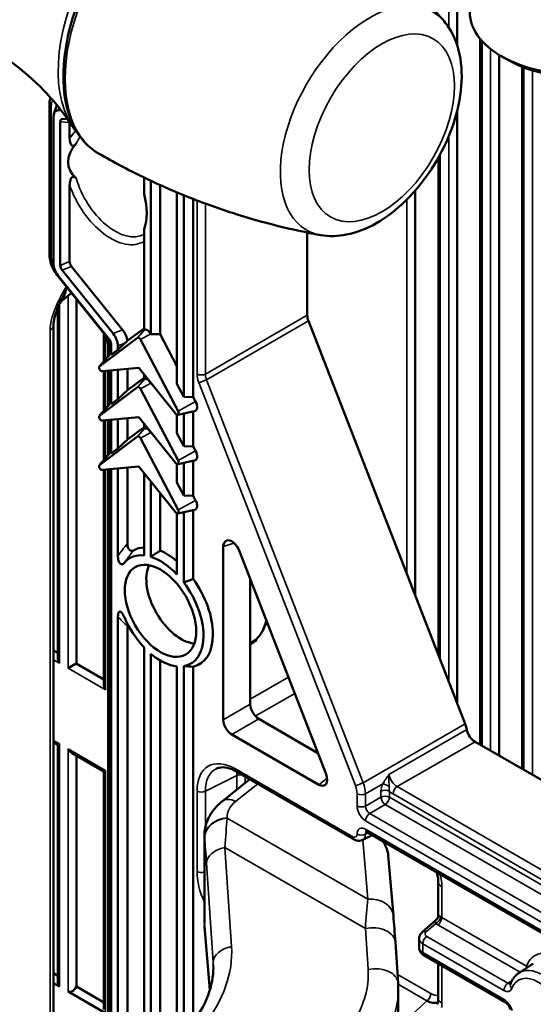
# Model space of a CAD drawing. Header units: millimetres. Extents: x 0 to 4638, y -120 to 1188.
# Tile 252 of 256: x 1473 to 1501, y 460 to 514. Entities that reach past the tile are written whole.
import ezdxf

# ---------------------------------------------------------------- set-up
doc = ezdxf.new("R2010")
doc.units = ezdxf.units.MM
doc.header["$LTSCALE"] = 2
doc.layers.add('Sichtbar (ISO)', color=7, linetype='Continuous', lineweight=50)
doc.layers.add('Sichtbar schmal (ISO)', color=7, linetype='Continuous', lineweight=35)

msp = doc.modelspace()

# ---------------------------------------------------------------- linework, layer by layer
at = {"layer": 'Sichtbar (ISO)'}
for p, q in [((1496.7087, 523.4495), (1496.7087, 512.398)), ((1497.9782, 512.7577), (1497.9782, 473.8209)), ((1499.0186, 511.8766), (1499.0186, 473.2202)), ((1499.5312, 511.5781), (1499.1541, 511.7958)), ((1500.288, 511.2136), (1500.288, 472.4873)), ((1474.2285, 509.204), (1474.2285, 500.8429)), ((1474.6058, 509.0439), (1474.4663, 508.6164)), ((1474.4413, 508.4409), (1474.4413, 500.376)), ((1474.8559, 508.8317), (1474.7067, 508.8184)), ((1496.7087, 508.7945), (1496.7087, 476.0856)), ((1474.8184, 508.1895), (1474.8184, 500.2645)), ((1475.2046, 508.36), (1474.9205, 508.3347)), ((1475.3389, 508.143), (1475.3389, 507.2594)), ((1495.6683, 506.2043), (1495.6683, 478.764)), ((1475.3389, 504.6942), (1475.3389, 500.472)), ((1479.4386, 504.1906), (1479.4386, 505.1093)), ((1479.8158, 496.4764), (1479.8158, 504.9295)), ((1480.3363, 504.6895), (1480.3363, 496.4594)), ((1481.2552, 493.7332), (1481.2552, 504.2886)), ((1481.6324, 493.0145), (1481.6324, 504.1323)), ((1494.3988, 504.3966), (1494.3988, 482.032)), ((1482.1529, 503.9243), (1482.1529, 492.9976)), ((1479.4386, 496.6873), (1479.4386, 502.267)), ((1488.4425, 502.0765), (1488.4425, 497.5116)), ((1474.6553, 499.7234), (1477.1765, 496.587)), ((1474.9205, 500.0014), (1477.7338, 496.5016)), ((1478.2543, 496.7092), (1475.441, 500.209)), ((1474.7067, 499.692), (1477.52, 496.1922)), ((1475.3958, 498.7034), (1474.837, 498.2536)), ((1475.7194, 478.2892), (1475.7194, 498.3996)), ((1474.679, 478.6425), (1474.679, 497.8984)), ((1497.1419, 474.9704), (1488.5058, 497.2027)), ((1474.4433, 496.9491), (1474.4433, 455.7348)), ((1477.2245, 494.9728), (1477.2245, 496.5232)), ((1478.5168, 496.0933), (1479.4386, 496.7856)), ((1479.4386, 496.6873), (1479.4468, 496.6934)), ((1479.8158, 496.4764), (1479.8128, 496.4821)), ((1479.8158, 496.4764), (1480.3363, 496.4594)), ((1481.2552, 494.7082), (1480.3363, 496.4594)), ((1479.0707, 496.2705), (1476.9948, 494.7115)), ((1477.622, 495.3231), (1477.622, 495.9292)), ((1478.3899, 495.9735), (1477.9992, 495.6063)), ((1479.246, 496.1693), (1481.3219, 492.2132)), ((1476.9862, 494.7036), (1477.6098, 495.4079)), ((1477.4563, 495.8852), (1477.4563, 495.2346)), ((1477.622, 495.3231), (1477.9992, 495.6063)), ((1477.9992, 495.6063), (1477.9992, 495.8177)), ((1477.1405, 494.4232), (1479.1584, 494.6035)), ((1477.2245, 492.2511), (1477.2245, 494.4307)), ((1477.4563, 494.4514), (1477.4563, 492.5129)), ((1477.622, 492.6014), (1477.622, 494.4662)), ((1477.9992, 492.8846), (1477.9992, 494.4999)), ((1478.5197, 493.3738), (1478.5197, 494.5464)), ((1481.1762, 492.0932), (1479.1584, 494.6035)), ((1478.5197, 493.3738), (1479.4386, 494.064)), ((1479.4386, 493.9656), (1479.4386, 494.2548)), ((1479.4386, 493.9656), (1479.4468, 493.9717)), ((1479.8158, 493.7547), (1479.8128, 493.7604)), ((1479.8158, 493.7547), (1479.8158, 493.7856)), ((1479.8158, 493.7547), (1479.8413, 493.7539)), ((1481.6324, 493.0145), (1481.2552, 493.7332)), ((1479.0707, 493.5488), (1476.9948, 491.9899)), ((1478.5197, 493.3738), (1477.9992, 492.8846)), ((1479.246, 493.4476), (1481.3219, 489.4916)), ((1476.9862, 491.982), (1477.6098, 492.6863)), ((1477.622, 492.6014), (1477.9992, 492.8846)), ((1481.6324, 493.0145), (1482.1529, 492.9976)), ((1482.2854, 492.745), (1482.1529, 492.9976)), ((1481.2994, 492.0272), (1482.2211, 492.215)), ((1482.1529, 492.2011), (1482.1529, 490.2759)), ((1477.1405, 491.7016), (1479.1584, 491.8818)), ((1477.2245, 489.5295), (1477.2245, 491.7091)), ((1477.4563, 491.7298), (1477.4563, 489.7913)), ((1477.622, 489.8798), (1477.622, 491.7446)), ((1477.9992, 490.163), (1477.9992, 491.7783)), ((1478.5197, 490.6522), (1478.5197, 491.8248)), ((1481.1762, 489.3716), (1479.1584, 491.8818)), ((1481.2552, 491.9865), (1481.2222, 492.0494)), ((1481.2552, 491.0115), (1481.2552, 492.0318)), ((1481.6324, 490.2928), (1481.6324, 492.0951)), ((1478.5197, 490.6522), (1479.4386, 491.3423)), ((1479.4386, 491.244), (1479.4386, 491.5331)), ((1479.4386, 491.244), (1479.4468, 491.2501)), ((1479.8158, 491.033), (1479.8128, 491.0388)), ((1479.8158, 491.033), (1479.8158, 491.064)), ((1479.8158, 491.033), (1479.8413, 491.0322)), ((1479.0707, 490.8272), (1476.9948, 489.2682)), ((1478.5197, 490.6522), (1477.9992, 490.163)), ((1479.246, 490.726), (1481.3219, 486.7699)), ((1481.6324, 490.2928), (1481.2552, 491.0115)), ((1476.9862, 489.2603), (1477.6098, 489.9646)), ((1477.622, 489.8798), (1477.9992, 490.163)), ((1481.6324, 490.2928), (1482.1529, 490.2759)), ((1482.2854, 490.0234), (1482.1529, 490.2759)), ((1481.2994, 489.3055), (1482.2211, 489.4934)), ((1482.1529, 489.4795), (1482.1529, 487.5543)), ((1477.1405, 488.9799), (1479.1584, 489.1601)), ((1477.2245, 477.1728), (1477.2245, 488.9874)), ((1477.4563, 489.0081), (1477.4563, 451.0877)), ((1477.622, 449.643), (1477.622, 489.0229)), ((1477.9992, 484.2213), (1477.9992, 489.0566)), ((1478.5197, 484.9115), (1478.5197, 489.1031)), ((1481.1762, 486.6499), (1479.1584, 489.1601)), ((1481.2552, 489.2648), (1481.2222, 489.3278)), ((1481.2552, 488.2899), (1481.2552, 489.3102)), ((1481.6324, 487.5712), (1481.6324, 489.3734)), ((1479.4386, 484.2645), (1479.4386, 488.8115)), ((1479.8158, 484.1853), (1479.8158, 488.3423)), ((1481.6324, 487.5712), (1481.2552, 488.2899)), ((1480.3363, 487.6948), (1480.3363, 484.5288)), ((1481.6324, 487.5712), (1482.1529, 487.5543)), ((1482.2854, 487.3017), (1482.1529, 487.5543)), ((1481.2994, 486.5839), (1482.2211, 486.7717)), ((1482.1529, 486.7578), (1482.1529, 482.9655)), ((1481.2552, 483.2139), (1481.2552, 486.5885)), ((1481.6324, 482.768), (1481.6324, 486.6517)), ((1483.8107, 484.7606), (1483.8107, 475.1961)), ((1489.4785, 472.1959), (1484.689, 484.5256)), ((1485.299, 482.9552), (1485.299, 476.0554)), ((1477.9992, 451.0176), (1477.9992, 480.8963)), ((1478.5197, 452.4777), (1478.5197, 480.3671)), ((1479.4386, 454.4724), (1479.4386, 479.1909)), ((1474.4433, 479.026), (1474.679, 478.8899)), ((1479.8158, 455.1621), (1479.8158, 478.8347)), ((1475.698, 478.3016), (1475.248, 478.0418)), ((1475.698, 478.3016), (1477.2245, 477.4202)), ((1480.3363, 478.4652), (1480.3363, 456.0266)), ((1481.1931, 478.1512), (1481.2552, 478.1427)), ((1481.2552, 457.3543), (1481.2552, 478.1439)), ((1481.6324, 457.8371), (1481.6324, 478.1543)), ((1482.1529, 478.1179), (1482.1529, 458.4995)), ((1485.7698, 475.24), (1489.0264, 473.3598)), ((1484.2815, 474.3807), (1489.071, 471.6155)), ((1474.4433, 473.9479), (1474.679, 473.8118)), ((1474.679, 473.8118), (1474.7766, 473.8682)), ((1474.679, 460.6903), (1474.679, 473.8118)), ((1497.6916, 473.9864), (1501.9205, 471.5448)), ((1475.4837, 473.3472), (1477.2245, 472.3421)), ((1475.7194, 460.4745), (1475.7194, 473.2111)), ((1477.2245, 472.3421), (1477.3222, 472.3985)), ((1477.2245, 459.2206), (1477.2245, 472.3421)), ((1491.02, 468.5954), (1484.5495, 472.3311)), ((1485.2686, 471.916), (1483.7415, 470.6962)), ((1482.7724, 468.8236), (1482.7724, 463.9575)), ((1492.0268, 468.8311), (1491.4962, 468.5662)), ((1491.7266, 469.0044), (1514.8678, 455.6439)), ((1493.1885, 464.3729), (1492.909, 467.7083)), ((1495.6663, 466.2526), (1495.6663, 464.4033)), ((1495.5549, 464.1582), (1494.7845, 463.4853)), ((1483.0691, 460.2979), (1482.7768, 463.7854)), ((1493.449, 460.6751), (1493.2965, 462.9341)), ((1494.6102, 462.6255), (1494.6102, 463.1188)), ((1499.3609, 459.6133), (1494.8745, 462.2035)), ((1495.6663, 461.7463), (1495.6663, 459.8256)), ((1500.1003, 461.2213), (1500.9037, 461.7566)), ((1474.679, 461.0752), (1474.4433, 461.2113)), ((1474.7766, 460.4745), (1474.4433, 460.6669)), ((1477.3222, 459.0048), (1475.248, 460.2023)), ((1477.2245, 459.6055), (1475.7194, 460.4745)), ((1493.4609, 460.3179), (1493.4609, 456.0632))]:
    msp.add_line(p, q, dxfattribs=at)
for centre, major_axis, ratio, start_param, end_param in [((1503.3968, 514.2453), (-6, 0), 0.5773503, 0, 1.7479525), ((1503.3968, 513.8098), (-5.4667, 0), 0.5773503, 0.7853982, 1.7479525), ((1475.2884, 508.3419), (0.5684, -0.8616), 0.4891709, 3.3884692, 3.5128911), ((1475.1489, 507.9144), (0.5684, -0.8616), 0.4891709, 2.8839438, 3.7796086), ((1475.0906, 507.987), (0.2186, -0.3314), 0.4891709, 2.8839438, 3.7796086), ((1475.6111, 507.9405), (0.2186, -0.3314), 0.4891709, 3.7036667, 3.7796086), ((1481.1872, 506.8815), (-5.9163, -1.1067), 0.4100111, 5.8172326, 6.5960473), ((1477.2809, 504.4745), (-1.6355, 2.8327), 0.5773503, 3.5585921, 4.2953896), ((1475.1489, 500.0854), (0.5246, -0.7097), 0.669099, 3.8772508, 4.7729156), ((1475.0906, 500.1527), (0.2018, -0.273), 0.669099, 3.8772508, 4.7729156), ((1475.6111, 500.3603), (-0.2018, 0.273), 0.669099, 0.7356582, 1.631323), ((1474.3158, 500.4016), (-0.9865, 1.7614), 0.5754718, 3.2384606, 3.291016), ((1488.9142, 497.2399), (-0.3333, 0.5774), 0.5780539, 0.7860072, 1.3099575), ((1473.7766, 496.9491), (0.6667, 0), 0.5773503, 0, 0.0008636), ((1477.2915, 496.1083), (-0.5246, 0.7097), 0.669099, 3.8772508, 4.7729156), ((1477.812, 496.3159), (0.5246, -0.7097), 0.669099, 0.8265477, 1.631323), ((1479.6298, 496.4041), (-0.1715, 0.297), 0.5773503, 4.6425758, 6.3529985), ((1477.3499, 496.041), (0.2018, -0.273), 0.669099, 0.7356582, 1.631323), ((1479.2012, 496.8697), (1.5834, 1.5608), 0.036803, 4.1385437, 4.2294333), ((1479.1584, 496.1319), (-0.0821, 0.1423), 0.5773503, 4.6425758, 6.3529985), ((1477.8838, 495.0356), (-0.234, 0.4053), 0.5773503, 0.1273202, 0.190621), ((1477.0825, 494.5729), (-0.0821, 0.1423), 0.5773503, 0.0698132, 2.8797933), ((1479.6298, 493.6824), (-0.1715, 0.297), 0.5773503, 4.6425758, 6.3529985), ((1479.1584, 493.4102), (-0.0821, 0.1423), 0.5773503, 4.6425758, 6.3529985), ((1477.8838, 492.3139), (-0.234, 0.4053), 0.5773503, 0.1273202, 0.190621), ((1482.0357, 492.6385), (0.234, -0.4053), 0.5773503, 6.0925643, 7.7841685), ((1481.2343, 492.1759), (0.0821, -0.1423), 0.5773503, 4.9741884, 7.7841685), ((1477.0825, 491.8513), (-0.0821, 0.1423), 0.5773503, 0.0698132, 2.8797933), ((1479.6298, 490.9607), (-0.1715, 0.297), 0.5773503, 4.6425758, 6.3529985), ((1479.1584, 490.6886), (-0.0821, 0.1423), 0.5773503, 4.6425758, 6.3529985), ((1477.8838, 489.5923), (-0.234, 0.4053), 0.5773503, 0.1273202, 0.190621), ((1482.0357, 489.9169), (0.234, -0.4053), 0.5773503, 6.0925643, 7.7841685), ((1481.2343, 489.4542), (0.0821, -0.1423), 0.5773503, 4.9741884, 7.7841685), ((1477.0825, 489.1296), (-0.0821, 0.1423), 0.5773503, 0.0698132, 2.8797933), ((1482.0357, 487.1952), (0.234, -0.4053), 0.5773503, 6.0925643, 7.7841685), ((1481.2343, 486.7326), (0.0821, -0.1423), 0.5773503, 4.9741884, 7.7841685), ((1484.2828, 484.4825), (-0.3298, 0.5911), 0.5714177, 4.4733532, 7.0805697), ((1480.6751, 481.3949), (-1.8152, 3.144), 0.5773503, 6.0003073, 6.2789626), ((1480.6751, 481.3949), (-1.8152, 3.144), 0.5773503, 5.2698071, 5.6301452), ((1480.3451, 481.2044), (-1.6805, 2.9107), 0.5773503, 5.8890951, 6.476747), ((1480.3451, 481.2044), (-1.6805, 2.9107), 0.5773503, 5.1047717, 5.7223856), ((1481.4764, 481.8576), (-1.3508, 2.3397), 0.5773503, 0.3910337, 2.750559), ((1480.6751, 481.3949), (1.8152, -3.144), 0.5773503, 6.1112155, 8.0259515), ((1480.3451, 481.2044), (1.6805, -2.9107), 0.5773503, 6.0701961, 8.0669708), ((1480.3451, 481.2044), (1.6805, -2.9107), 0.5773503, 4.5188273, 5.1064792), ((1475.0123, 478.45), (-0.2357, 0.4082), 0.5773503, 0.7853982, 1.5707963), ((1480.3451, 481.2044), (1.6805, -2.9107), 0.5773503, 5.2731887, 5.8908026), ((1477.5579, 476.9803), (-0.2357, 0.4082), 0.5773503, 0.7853982, 1.5707963), ((1485.7711, 475.7843), (-0.3333, 0.5774), 0.5789338, 0.7867677, 2.354825), ((1484.2828, 474.925), (0.3333, -0.5774), 0.5789338, 3.9283603, 5.4964176), ((1496.3251, 474.8958), (-0.6667, 1.1547), 0.5780539, 4.1889531, 4.4515501), ((1497.6921, 474.5307), (-0.3333, 0.5774), 0.5780539, 1.0473605, 2.3555855), ((1475.4837, 473.7321), (0.2357, -0.4082), 0.5773503, 4.712389, 5.4977871), ((1489.0687, 472.1618), (-0.3364, 0.5795), 0.5746188, 2.3558499, 4.4461605), ((1499.9738, 476.4292), (13.5385, 7.2804), 0.0312108, 4.0282366, 4.0282444), ((1484.5736, 469.6544), (-0.8321, 1.0418), 0.5729812, 0, 0.000007), ((1491.8933, 469.2931), (-0.1667, -0.2887), 0.5773503, 6.283139, 6.2831853), ((1491.1863, 469.1566), (-0.3159, 0.5873), 0.576999, 3.1209289, 3.12415), ((1491.5033, 468.516), (-1.2733, 1.2661), 0.4765696, 3.6524975, 4.2492916), ((1486.1057, 462.7172), (2.8331, -2.6315), 0.6674232, 3.6965309, 3.6978008), ((1495.2768, 463.1255), (-0.6666, -0.0103), 0.5873399, 6.2710068, 6.2741458), ((1475.0123, 460.8827), (-0.2357, -0.4082), 0.5773503, 5.4977871, 6.2831853), ((1475.4837, 460.6106), (0.2357, 0.4082), 0.5773503, 3.1415927, 4.712389), ((1485.5943, 458.945), (7.6086, 2.8304), 0.7060354, 6.0263451, 6.0272554), ((1495.0056, 460.7825), (-0.7435, 1.1227), 0.5838429, 2.3250717, 2.987847), ((1496.3329, 459.8256), (-0.6667, 0), 0.5773503, 0, 0.0000199), ((1499.5275, 459.9019), (-0.1667, -0.2887), 0.5773503, 0, 0.0000351)]:
    msp.add_ellipse(centre, major_axis=major_axis, ratio=ratio, start_param=start_param, end_param=end_param, dxfattribs=at)
msp.add_ellipse((1480.3451, 481.2044), major_axis=(-1.3927, 2.4123), ratio=0.5773503, dxfattribs=at)
for points, knots in [([(1485.9928, 522.0684), (1485.5104, 522.347), (1484.956, 522.4982), (1483.7502, 522.5393), (1483.0955, 522.419), (1481.7409, 521.9138), (1481.0396, 521.518), (1479.6761, 520.4936), (1479.0143, 519.8639), (1477.7983, 518.4385), (1477.2439, 517.6434), (1476.2959, 515.9671), (1475.9021, 515.0862), (1475.3138, 513.3234), (1475.1196, 512.4419), (1474.954, 510.7624), (1474.9831, 509.9649), (1475.2714, 508.5383), (1475.5297, 507.9075), (1476.1882, 506.9906), (1476.5469, 506.6604), (1476.9595, 506.4222)], [5.4977871, 5.4977871, 5.4977871, 5.4977871, 5.7961995, 5.7961995, 6.1079757, 6.1079757, 6.432731, 6.432731, 6.75887, 6.75887, 7.0839652, 7.0839652, 7.4086334, 7.4086334, 7.7338129, 7.7338129, 8.0600205, 8.0600205, 8.3841825, 8.3841825, 8.6393798, 8.6393798, 8.6393798, 8.6393798]), ([(1495.9863, 513.7295), (1495.4708, 514.3405), (1494.9221, 514.9502), (1493.7596, 516.1551), (1493.1459, 516.7504), (1491.8579, 517.9148), (1491.1835, 518.4838), (1489.7812, 519.5841), (1489.0533, 520.1154), (1487.5532, 521.13), (1486.7811, 521.6133), (1485.9928, 522.0684)], [5.29232695, 5.29232695, 5.29232695, 5.29232695, 5.33341899, 5.33341899, 5.37451103, 5.37451103, 5.41560307, 5.41560307, 5.45669511, 5.45669511, 5.49778714, 5.49778714, 5.49778714, 5.49778714]), ([(1475.4589, 507.9837), (1475.1423, 508.472), (1474.7486, 508.999), (1473.7975, 510.0624), (1473.2398, 510.5981), (1471.9896, 511.6004), (1471.2976, 512.066), (1469.8489, 512.8666), (1469.0931, 513.201), (1467.607, 513.7177), (1466.8774, 513.9002), (1466.1999, 514.0174)], [2.06953868, 2.06953868, 2.06953868, 2.06953868, 2.16870366, 2.16870366, 2.26786864, 2.26786864, 2.36703362, 2.36703362, 2.4661986, 2.4661986, 2.56536358, 2.56536358, 2.56536358, 2.56536358]), ([(1489.1779, 501.9371), (1489.6473, 501.853), (1490.1275, 501.8674), (1491.1587, 502.0658), (1491.7061, 502.2826), (1492.8157, 502.9107), (1493.3728, 503.3439), (1494.403, 504.3601), (1494.8754, 504.9439), (1495.6932, 506.1979), (1496.0396, 506.8668), (1496.5799, 508.2385), (1496.7733, 508.9411), (1496.9778, 510.3312), (1496.9875, 511.0189), (1496.7809, 512.2944), (1496.5728, 512.8893), (1496.1542, 513.5183), (1496.0733, 513.6263), (1495.9863, 513.7295)], [2.5616547, 2.5616547, 2.5616547, 2.5616547, 2.8198032, 2.8198032, 3.1318082, 3.1318082, 3.4820413, 3.4820413, 3.8331304, 3.8331304, 4.1803816, 4.1803816, 4.5288903, 4.5288903, 4.8817543, 4.8817543, 5.2192375, 5.2192375, 5.292327, 5.292327, 5.292327, 5.292327]), ([(1475.6977, 506.9826), (1475.6737, 506.9543), (1475.6449, 506.9241), (1475.5978, 506.8876), (1475.5742, 506.8729), (1475.5437, 506.863), (1475.5334, 506.8607), (1475.5167, 506.8593), (1475.5071, 506.8597), (1475.4801, 506.8644), (1475.4611, 506.8752), (1475.4137, 506.916), (1475.3912, 506.9632), (1475.3505, 507.0799), (1475.3389, 507.1768), (1475.3389, 507.2594)], [-0.26054267, -0.26054267, -0.26054267, -0.26054267, -0.24380007, -0.24380007, -0.23332125, -0.23332125, -0.22931633, -0.22931633, -0.22549589, -0.22549589, -0.21580984, -0.21580984, -0.19095236, -0.19095236, -0.14542391, -0.14542391, -0.14542391, -0.14542391]), ([(1476.9595, 506.4222), (1477.7478, 505.9671), (1478.5524, 505.5401), (1480.1811, 504.7483), (1481.0052, 504.3835), (1482.6592, 503.7192), (1483.4892, 503.4198), (1485.1415, 502.8865), (1485.9639, 502.6526), (1487.5887, 502.2484), (1488.391, 502.078), (1489.1779, 501.9371)], [8.6393798, 8.6393798, 8.6393798, 8.6393798, 8.68047184, 8.68047184, 8.72156387, 8.72156387, 8.76265591, 8.76265591, 8.80374795, 8.80374795, 8.84483999, 8.84483999, 8.84483999, 8.84483999]), ([(1475.3389, 504.6942), (1475.3389, 504.7768), (1475.3505, 504.8772), (1475.3912, 505.0065), (1475.4137, 505.0607), (1475.4611, 505.1162), (1475.4801, 505.1328), (1475.5071, 505.1459), (1475.5167, 505.1493), (1475.5334, 505.153), (1475.5437, 505.154), (1475.5742, 505.1534), (1475.5978, 505.1461), (1475.6449, 505.1242), (1475.6737, 505.1029), (1475.6977, 505.0819)], [-0.36131335, -0.36131335, -0.36131335, -0.36131335, -0.3157849, -0.3157849, -0.29092742, -0.29092742, -0.28124137, -0.28124137, -0.27742094, -0.27742094, -0.27341602, -0.27341602, -0.26293719, -0.26293719, -0.24619459, -0.24619459, -0.24619459, -0.24619459]), ([(1474.6553, 499.7234), (1474.5683, 499.8316), (1474.4905, 499.9533), (1474.3641, 500.2041), (1474.3137, 500.336), (1474.2466, 500.593), (1474.2285, 500.721), (1474.2285, 500.8429)], [0, 0, 0, 0, 0.06347581, 0.06347581, 0.1266506, 0.1266506, 0.18838662, 0.18838662, 0.18838662, 0.18838662]), ([(1474.8863, 498.3564), (1474.7765, 498.1303), (1474.6717, 497.8987), (1474.5491, 497.5448), (1474.5128, 497.4199), (1474.473, 497.2377), (1474.4621, 497.1755), (1474.447, 497.0562), (1474.4432, 496.9987), (1474.4433, 496.9494)], [0, 0, 0, 0, 0.11384553, 0.11384553, 0.1757453, 0.1757453, 0.20891496, 0.20891496, 0.24339989, 0.24339989, 0.24339989, 0.24339989]), ([(1477.4563, 495.8852), (1477.4563, 495.9267), (1477.4516, 495.9755), (1477.4318, 496.0801), (1477.4161, 496.1372), (1477.373, 496.2579), (1477.3439, 496.3231), (1477.2747, 496.4507), (1477.2331, 496.5145), (1477.1846, 496.5768), (1477.1806, 496.5819), (1477.1765, 496.587)], [0, 0, 0, 0, 0.02792668, 0.02792668, 0.05662112, 0.05662112, 0.08850282, 0.08850282, 0.12202884, 0.12202884, 0.12506439, 0.12506439, 0.12506439, 0.12506439]), ([(1478.5197, 484.9115), (1478.5197, 484.8808), (1478.5218, 484.8484), (1478.5317, 484.7825), (1478.5395, 484.748), (1478.5604, 484.688), (1478.5718, 484.662), (1478.5981, 484.617), (1478.6118, 484.5982), (1478.6424, 484.5654), (1478.6585, 484.5522), (1478.6942, 484.5304), (1478.7132, 484.5231), (1478.7573, 484.5136), (1478.7821, 484.5145), (1478.8271, 484.5238), (1478.8482, 484.5324), (1478.8675, 484.5433)], [0.00000002, 0.00000002, 0.00000002, 0.00000002, 0.01694918, 0.01694918, 0.0338073, 0.0338073, 0.04666494, 0.04666494, 0.05737801, 0.05737801, 0.06799918, 0.06799918, 0.08022548, 0.08022548, 0.09758303, 0.09758303, 0.11491715, 0.11491715, 0.11491715, 0.11491715]), ([(1478.3727, 483.8741), (1478.3353, 483.8316), (1478.2945, 483.8003), (1478.2358, 483.7808), (1478.2161, 483.7775), (1478.1818, 483.7815), (1478.1676, 483.7854), (1478.1406, 483.7993), (1478.1283, 483.8082), (1478.1043, 483.8314), (1478.0934, 483.8451), (1478.0709, 483.8795), (1478.0603, 483.9006), (1478.037, 483.9563), (1478.0265, 483.993), (1478.0061, 484.0869), (1477.9992, 484.1531), (1477.9992, 484.2213)], [-0.1645924, -0.1645924, -0.1645924, -0.1645924, -0.12260202, -0.12260202, -0.10453534, -0.10453534, -0.0928883, -0.0928883, -0.08276149, -0.08276149, -0.07249547, -0.07249547, -0.059306, -0.059306, -0.03755209, -0.03755209, -0.000001, -0.000001, -0.000001, -0.000001]), ([(1477.9992, 480.8963), (1477.9992, 480.9647), (1478.0062, 481.0231), (1478.0267, 481.0934), (1478.0371, 481.1178), (1478.0604, 481.1466), (1478.071, 481.1554), (1478.0935, 481.1637), (1478.1045, 481.1647), (1478.1285, 481.1601), (1478.1408, 481.1548), (1478.1678, 481.1375), (1478.182, 481.125), (1478.2163, 481.0892), (1478.2361, 481.063), (1478.2947, 480.9758), (1478.3354, 480.8976), (1478.3727, 480.8121)], [-0.16680739, -0.16680739, -0.16680739, -0.16680739, -0.12865479, -0.12865479, -0.10666756, -0.10666756, -0.09332461, -0.09332461, -0.08292504, -0.08292504, -0.07266484, -0.07266484, -0.06084431, -0.06084431, -0.04248611, -0.04248611, -0.00001072, -0.00001072, -0.00001072, -0.00001072]), ([(1478.5317, 480.4776), (1478.5298, 480.4704), (1478.5282, 480.463), (1478.5218, 480.4281), (1478.5197, 480.398), (1478.5197, 480.3671)], [0.093118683, 0.093118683, 0.093118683, 0.093118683, 0.097780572, 0.097780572, 0.114811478, 0.114811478, 0.114811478, 0.114811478]), ([(1485.6651, 479.687), (1485.8347, 479.847), (1485.9712, 480.0451), (1486.1244, 480.3837), (1486.1672, 480.5055), (1486.2011, 480.6329)], [5.63366478, 5.63366478, 5.63366478, 5.63366478, 5.89054699, 5.89054699, 6.02277959, 6.02277959, 6.02277959, 6.02277959]), ([(1485.6759, 479.6973), (1485.6727, 479.6909), (1485.6695, 479.6845), (1485.6663, 479.6781), (1485.6451, 479.6361), (1485.6227, 479.5945), (1485.6, 479.5531), (1485.5948, 479.5436), (1485.5895, 479.534), (1485.5843, 479.5245)], [0.42745324, 0.42745324, 0.42745324, 0.42745324, 0.49036236, 0.49036236, 0.49036236, 0.90443596, 0.90443596, 0.90443596, 1, 1, 1, 1]), ([(1484.5495, 472.3311), (1484.3671, 472.4365), (1484.187, 472.5073), (1483.8561, 472.5808), (1483.7038, 472.5818), (1483.5196, 472.5413), (1483.4664, 472.5225), (1483.4173, 472.498)], [0, 0, 0, 0, 0.12176824, 0.12176824, 0.24837806, 0.24837806, 0.30681771, 0.30681771, 0.30681771, 0.30681771]), ([(1482.7725, 468.8216), (1482.7725, 469.0707), (1482.8181, 469.3214), (1482.987, 469.7921), (1483.113, 470.017), (1483.4041, 470.3938), (1483.5641, 470.5545), (1483.7415, 470.6962)], [0, 0, 0, 0, 0.12311415, 0.12311415, 0.2487004, 0.2487004, 0.35846549, 0.35846549, 0.35846549, 0.35846549]), ([(1491.7266, 469.0044), (1491.7121, 469.0128), (1491.7003, 469.0178), (1491.6858, 469.0227), (1491.6823, 469.0231), (1491.6823, 469.0231)], [0, 0, 0, 0, 0.013838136, 0.013838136, 0.026589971, 0.026589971, 0.026589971, 0.026589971]), ([(1491.4939, 468.568), (1491.4468, 468.5446), (1491.3948, 468.5295), (1491.2912, 468.5174), (1491.2383, 468.5201), (1491.1291, 468.5427), (1491.0722, 468.5652), (1491.02, 468.5954)], [0, 0, 0, 0, 0.025222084, 0.025222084, 0.050096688, 0.050096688, 0.078737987, 0.078737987, 0.078737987, 0.078737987]), ([(1495.6663, 466.2526), (1495.6663, 466.3294), (1495.658, 466.4199), (1495.6252, 466.6007), (1495.6024, 466.6916), (1495.5731, 466.7837)], [0, 0, 0, 0, 0.052097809, 0.052097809, 0.098573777, 0.098573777, 0.098573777, 0.098573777]), ([(1495.5551, 464.1584), (1495.5785, 464.1788), (1495.5998, 464.2037), (1495.6349, 464.2599), (1495.6486, 464.2922), (1495.6631, 464.3509), (1495.6663, 464.3773), (1495.6663, 464.4031)], [0, 0, 0, 0, 0.014982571, 0.014982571, 0.030942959, 0.030942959, 0.043310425, 0.043310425, 0.043310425, 0.043310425]), ([(1494.612, 463.12), (1494.6121, 463.1729), (1494.6215, 463.2265), (1494.6571, 463.3255), (1494.6833, 463.372), (1494.7362, 463.4392), (1494.7594, 463.4634), (1494.7845, 463.4853)], [0, 0, 0, 0, 0.025345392, 0.025345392, 0.050336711, 0.050336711, 0.066235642, 0.066235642, 0.066235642, 0.066235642]), ([(1494.8745, 462.2035), (1494.8135, 462.2387), (1494.7583, 462.2844), (1494.6761, 462.3876), (1494.6458, 462.4451), (1494.6215, 462.5314), (1494.6165, 462.5581), (1494.614, 462.5849)], [0, 0, 0, 0, 0.03345736, 0.03345736, 0.063683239, 0.063683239, 0.076559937, 0.076559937, 0.076559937, 0.076559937]), ([(1481.9885, 458.2809), (1482.4208, 458.8341), (1482.7537, 459.4244), (1483.1637, 460.5244), (1483.2631, 461.0471), (1483.2632, 461.5267)], [0, 0, 0, 0, 0.3606997, 0.3606997, 0.69239674, 0.69239674, 0.69239674, 0.69239674]), ([(1500.1003, 461.2213), (1500.0582, 461.1932), (1500.0181, 461.1621), (1499.9425, 461.0946), (1499.907, 461.0582), (1499.8411, 460.9808), (1499.8106, 460.9399), (1499.7548, 460.8542), (1499.7294, 460.8096), (1499.6837, 460.717), (1499.6634, 460.6692), (1499.6454, 460.6201)], [2.39326087, 2.39326087, 2.39326087, 2.39326087, 2.47589632, 2.47589632, 2.55853177, 2.55853177, 2.64116722, 2.64116722, 2.72380267, 2.72380267, 2.80643812, 2.80643812, 2.80643812, 2.80643812]), ([(1495.5899, 459.5005), (1495.5923, 459.5028), (1495.6038, 459.5142), (1495.6279, 459.5674), (1495.638, 459.5955), (1495.658, 459.6816), (1495.6663, 459.7481), (1495.6663, 459.8256)], [0, 0, 0, 0, 0.06055038, 0.06055038, 0.09770837, 0.09770837, 0.15008697, 0.15008697, 0.15008697, 0.15008697]), ([(1499.6475, 459.2052), (1499.6393, 459.2352), (1499.628, 459.2674), (1499.6001, 459.3317), (1499.5832, 459.3645), (1499.5442, 459.429), (1499.5215, 459.4613), (1499.474, 459.5192), (1499.4486, 459.5455), (1499.4014, 459.5869), (1499.3789, 459.6028), (1499.3609, 459.6132)], [0, 0, 0, 0, 0.016042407, 0.016042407, 0.032370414, 0.032370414, 0.049973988, 0.049973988, 0.067859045, 0.067859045, 0.08508064, 0.08508064, 0.08508064, 0.08508064])]:
    msp.add_open_spline(points, degree=3, knots=knots, dxfattribs=at)
for points, degree in [([(1474.2285, 509.204), (1474.2285, 509.3165), (1474.244, 509.4262), (1474.2764, 509.527)], 3), ([(1475.8048, 507.5306), (1475.6794, 507.6701), (1475.564, 507.8216), (1475.4589, 507.9837)], 3), ([(1479.8158, 484.1853), (1480.0638, 484.3552), (1480.3363, 484.5288)], 2), ([(1481.6324, 482.768), (1481.8056, 482.8347), (1481.9791, 482.9005), (1482.1529, 482.9655)], 3), ([(1482.1529, 478.1179), (1481.9791, 478.1291), (1481.8056, 478.1412), (1481.6324, 478.1543)], 3), ([(1495.6662, 464.4032), (1495.6662, 464.4032), (1495.6662, 464.4033), (1495.6662, 464.4033)], 3), ([(1482.7748, 463.8254), (1482.7741, 463.8476), (1482.7735, 463.8699), (1482.7732, 463.8921)], 3), ([(1493.1885, 464.3729), (1493.225, 463.938), (1493.2612, 463.4563), (1493.2965, 462.9341)], 3), ([(1495.5549, 464.1583), (1495.555, 464.1583), (1495.555, 464.1584), (1495.5551, 464.1584)], 3), ([(1482.7748, 463.82), (1482.7749, 463.8199), (1482.7749, 463.8197), (1482.7749, 463.8196)], 3), ([(1482.7755, 463.8081), (1482.7753, 463.8118), (1482.7751, 463.8157), (1482.7749, 463.8196)], 3), ([(1482.7771, 463.7854), (1482.7771, 463.7856), (1482.777, 463.7858), (1482.777, 463.786)], 3), ([(1493.449, 460.6751), (1493.4569, 460.5582), (1493.4607, 460.4408), (1493.4607, 460.3233)], 3), ([(1499.6453, 460.6197), (1499.6453, 460.6197), (1499.6453, 460.6198), (1499.6454, 460.6201)], 3)]:
    msp.add_open_spline(points, degree=degree, dxfattribs=at)
at = {"layer": 'Sichtbar schmal (ISO)'}
for p, q in [((1496.2373, 524.9834), (1496.2373, 513.3933)), ((1498.0758, 473.7645), (1498.0758, 512.6445)), ((1498.5472, 512.2055), (1498.5472, 473.4924)), ((1500.3857, 472.4309), (1500.3857, 511.1756)), ((1500.8571, 511.0149), (1500.8571, 472.1587)), ((1474.3261, 509.0679), (1474.3261, 500.7068)), ((1474.7067, 508.8184), (1474.7535, 508.962)), ((1474.8184, 508.1895), (1475.3389, 508.143)), ((1475.2425, 508.3059), (1474.9205, 508.3347)), ((1496.2373, 507.3735), (1496.2373, 477.2992)), ((1495.7659, 478.5127), (1495.7659, 506.3819)), ((1482.3605, 494.2722), (1482.3605, 503.8438)), ((1482.8235, 503.6693), (1482.8235, 494.2675)), ((1493.9274, 503.8913), (1493.9274, 483.2455)), ((1474.8184, 500.2645), (1475.3389, 500.472)), ((1475.441, 500.209), (1474.9205, 500.0014)), ((1474.7766, 498.1234), (1474.7766, 478.3139)), ((1475.248, 478.0418), (1475.248, 498.5845)), ((1482.8235, 494.2675), (1488.4425, 497.5116)), ((1488.5058, 497.2027), (1482.8837, 493.9568)), ((1474.2562, 455.4674), (1474.2562, 496.6817)), ((1477.7338, 496.5016), (1478.2543, 496.7092)), ((1479.0707, 496.2705), (1479.4468, 496.6934)), ((1479.246, 496.1693), (1479.8128, 496.4821)), ((1477.3222, 496.3626), (1477.3222, 495.0831)), ((1478.3899, 495.9735), (1477.9992, 495.8177)), ((1476.9948, 494.7115), (1477.622, 495.4169)), ((1477.5539, 495.7491), (1477.5539, 495.3448)), ((1477.3222, 494.4395), (1477.3222, 492.3614)), ((1477.5539, 494.4602), (1477.5539, 492.6232)), ((1479.0707, 493.5488), (1479.4468, 493.9717)), ((1479.246, 493.4476), (1479.8128, 493.7604)), ((1491.0916, 471.5764), (1482.4554, 493.8087)), ((1482.8837, 493.9568), (1491.5199, 471.7244)), ((1476.9948, 491.9899), (1477.622, 492.6952)), ((1481.3219, 492.2132), (1482.2854, 492.745)), ((1477.3222, 491.7178), (1477.3222, 489.6398)), ((1477.5539, 491.7385), (1477.5539, 489.9015)), ((1479.0707, 490.8272), (1479.4468, 491.2501)), ((1479.246, 490.726), (1479.8128, 491.0388)), ((1476.9948, 489.2682), (1477.622, 489.9736)), ((1481.3219, 489.4916), (1482.2854, 490.0234)), ((1477.3222, 488.9961), (1477.3222, 476.8443)), ((1477.5539, 489.0168), (1477.5539, 450.9516)), ((1481.3219, 486.7699), (1482.2854, 487.3017)), ((1484.4083, 484.9432), (1483.8107, 484.7606)), ((1474.4433, 478.5064), (1474.7766, 478.3139)), ((1475.248, 478.0418), (1477.3222, 476.8443)), ((1485.299, 476.3281), (1487.4017, 477.5421)), ((1487.747, 476.6534), (1485.576, 475.4)), ((1483.8107, 475.1961), (1485.299, 476.0554)), ((1485.7698, 475.24), (1484.2815, 474.3807)), ((1497.1419, 474.9704), (1491.5199, 471.7244)), ((1497.2365, 474.6524), (1492.9426, 472.1733)), ((1474.7766, 473.8682), (1474.4433, 474.0606)), ((1474.7766, 473.8682), (1474.7766, 460.4745)), ((1493.3996, 471.5084), (1497.6916, 473.9864)), ((1475.248, 460.2023), (1475.248, 473.596)), ((1477.3222, 472.3985), (1475.248, 473.596)), ((1477.3222, 472.3985), (1477.3222, 459.0048)), ((1482.8235, 471.2551), (1484.5481, 472.1163)), ((1484.4805, 472.4837), (1490.9509, 468.748)), ((1484.5481, 471.3405), (1484.5481, 472.1163)), ((1485.0111, 472.0646), (1485.0111, 471.7103)), ((1484.4915, 470.6915), (1485.7073, 471.6627)), ((1489.071, 471.6155), (1489.5369, 471.9692)), ((1491.6495, 471.1084), (1492.6001, 471.6572)), ((1493.3996, 471.5084), (1516.3484, 458.2589)), ((1482.3605, 466.8245), (1482.3605, 471.2597)), ((1482.8235, 471.2551), (1482.8235, 469.2841)), ((1491.1865, 471.113), (1491.1865, 470.4418)), ((1491.6495, 470.4371), (1491.6495, 471.1084)), ((1492.5057, 470.9314), (1491.6495, 470.4371)), ((1492.5057, 470.9314), (1492.5057, 471.2616)), ((1492.9687, 471.2575), (1492.9687, 470.9267)), ((1492.9687, 470.9267), (1515.9549, 457.6557)), ((1516.1209, 457.8556), (1493.1721, 471.105)), ((1491.8851, 470.0291), (1492.7412, 470.5234)), ((1515.7274, 457.2523), (1492.7412, 470.5234)), ((1514.8811, 456.7523), (1491.8851, 470.0291)), ((1484.0282, 469.7728), (1484.0263, 469.7951)), ((1491.7777, 465.2987), (1484.0282, 469.7728)), ((1491.6576, 469.6258), (1514.6536, 456.349)), ((1491.6495, 468.8803), (1491.8061, 468.9585)), ((1491.807, 468.958), (1491.6495, 468.8793)), ((1514.7987, 455.7965), (1491.6576, 469.157)), ((1482.777, 468.7178), (1482.7788, 468.6955)), ((1482.777, 463.8209), (1482.777, 468.7178)), ((1491.5032, 468.5729), (1491.5035, 468.57)), ((1491.5035, 468.5698), (1491.7777, 465.2987)), ((1484.2633, 462.6865), (1483.8942, 468.1553)), ((1483.8942, 468.1553), (1491.6437, 463.6811)), ((1482.8852, 467.2782), (1483.2543, 461.8094)), ((1495.8615, 464.292), (1495.8615, 465.9805)), ((1494.9955, 463.5015), (1495.5249, 463.9639)), ((1500.1718, 461.2689), (1495.6341, 463.8887)), ((1495.8615, 464.292), (1500.5243, 461.6)), ((1483.0716, 460.306), (1482.777, 463.8209)), ((1491.6437, 463.6811), (1491.7962, 461.4222)), ((1494.8054, 462.8438), (1499.2779, 460.2616)), ((1494.8054, 462.3561), (1494.8054, 462.8438)), ((1499.5054, 460.665), (1495.0329, 463.2472)), ((1499.2918, 459.7658), (1494.8054, 462.3561)), ((1483.2543, 461.8094), (1483.2543, 461.2719)), ((1495.2522, 460.0927), (1493.4168, 461.1524)), ((1495.8615, 459.5535), (1495.8615, 461.6336)), ((1493.4528, 460.612), (1495.037, 459.6974)), ((1495.037, 459.6974), (1493.6442, 458.3781))]:
    msp.add_line(p, q, dxfattribs=at)
for centre, major_axis, ratio, start_param, end_param in [((1480.9172, 514.568), (-4.395, -7.6124), 0.5773503, 3.4282485, 5.9965295), ((1481.4761, 514.2453), (4.5167, 7.8231), 0.5773503, 0, 3.1415927), ((1491.8727, 508.2429), (-3.4773, -6.0229), 0.5773503, 2.9361325, 6.4886455), ((1474.5618, 509.204), (-0.3333, 0), 0.5773503, 0, 0.7853982), ((1475.0336, 508.6589), (-0.5007, 0.8665), 0.5769442, 0.3255687, 0.7846408), ((1477.6109, 504.665), (-1.7883, 3.0974), 0.5773503, 0.0798011, 0.3306728), ((1477.8384, 504.7964), (-1.6217, 2.8089), 0.5773503, 0.202563, 0.4183472), ((1477.6109, 504.665), (1.7883, -3.0974), 0.5773503, 4.3817162, 6.3055041), ((1477.8384, 504.7964), (1.6217, -2.8089), 0.5773503, 4.2940418, 6.2700455), ((1474.5618, 500.8429), (-0.3333, 0), 0.5773503, 0, 0.7853982), ((1475.0336, 500.2989), (0.5003, -0.8659), 0.5777565, 3.9269358, 4.617415), ((1474.9151, 499.9322), (-0.2598, -0.2088), 0.2113249, 5.9097681, 6.2831853), ((1473.7766, 496.9491), (0.6667, 0), 0.5773503, 5.5152404, 6.2831853), ((1477.4363, 496.7958), (-0.2598, -0.2088), 0.2113249, 5.9315204, 6.2831853), ((1476.8464, 496.157), (0.5003, -0.8659), 0.5777565, 0.7853432, 1.4436888), ((1477.7896, 495.8852), (-0.3333, 0), 0.5773503, 6.2831851, 7.0685835), ((1483.068, 493.8647), (0.5, -0.866), 0.5780539, 3.9275998, 4.4515501), ((1482.5962, 494.4082), (0.3333, 0), 0.5773503, 3.9269908, 5.4628806), ((1482.6911, 493.9448), (0.3107, 0.1207), 0.2108068, 3.7734232, 5.2965446), ((1483.3037, 494.0007), (-0.3333, 0.5774), 0.5988941, 0.7860072, 1.3099575), ((1483.3744, 482.9534), (2.0083, -3.4784), 0.5773503, 0.1358776, 0.5968444), ((1485.4364, 479.9295), (0.2287, -0.2425), 0.8089708, 6.1462691, 6.2831895), ((1484.4831, 470.0312), (1.5018, -2.6012), 0.5766475, 2.3568035, 3.9263818), ((1484.7188, 470.1673), (1.3528, -2.3028), 0.5764504, 3.1036663, 3.9220422), ((1484.7162, 472.6198), (-0.1667, -0.2887), 0.5773503, 5.4977871, 6.2831853), ((1486.4263, 471.0201), (1.3171, -2.3215), 0.5768011, 3.8319812, 3.9307294), ((1484.7754, 471.9756), (0.3333, 0), 0.5773503, 1.3821119, 2.3212879), ((1493.4087, 472.0576), (0.3333, -0.5774), 0.5988941, 4.1889531, 5.4971782), ((1491.3273, 471.7125), (-0.3107, -0.1207), 0.2108068, 0.6318305, 2.154952), ((1490.4789, 471.5205), (-0.5, 0.866), 0.5780539, 3.9275998, 4.4515501), ((1490.7146, 471.6566), (0.6667, -1.1547), 0.5676338, 0.7860072, 1.3099575), ((1493.0267, 471.5979), (0.3889, 0.6386), 0.542993, 1.8018821, 2.4136231), ((1492.8274, 471.5164), (0.3044, -0.1359), 0.1771044, 1.2297208, 2.4896408), ((1493.4078, 471.2411), (0.1667, 0.2887), 0.5773503, 0.8203047, 2.3561945), ((1482.5962, 471.3958), (0.3333, 0), 0.5773503, 3.9269908, 5.4628806), ((1491.4222, 471.2491), (-0.3333, 0), 0.5773503, 0.7853982, 2.3212879), ((1492.733, 471.1209), (0.3333, 0), 0.5773503, 0.7854081, 2.3212879), ((1492.733, 470.7907), (0.3333, 0), 0.5773503, 0.7853982, 2.3212879), ((1492.733, 470.7907), (-0.1667, 0.2887), 0.5363736, 0.7860072, 2.3555855), ((1492.733, 470.7907), (0.1667, 0.2887), 0.5773503, 3.9618974, 5.4977871), ((1493.173, 471.9215), (-0.5, 0.866), 0.5780539, 2.0639535, 2.3555855), ((1484.5736, 469.6544), (-0.8321, 1.0418), 0.5729812, 5.4149759, 6.2831853), ((1486.0236, 469.9617), (-1.9973, -0.1661), 0.6252357, 5.5331088, 6.2836004), ((1491.6582, 470.1701), (-0.3333, 0.5774), 0.5780539, 0.7860072, 2.3555855), ((1491.4222, 470.5778), (-0.3333, 0), 0.5773503, 0.7853982, 2.3212879), ((1491.8939, 470.3062), (0.1667, -0.2887), 0.6197342, 3.9275998, 5.4971782), ((1491.8933, 469.7618), (-0.1667, -0.2887), 0.5773503, 3.9618974, 5.4977871), ((1484.1085, 468.758), (-1.3287, -0.1114), 0.7802429, 4.7088311, 6.2148127), ((1484.1103, 468.7358), (-1.3287, -0.1114), 0.7802429, 4.7088311, 6.2148127), ((1484.074, 464.7982), (-0.3618, -7.4865), 0.0509336, 3.9880499, 4.2498493), ((1491.6582, 468.612), (-0.3337, 0.5781), 0.5766475, 5.4983961, 7.0679745), ((1486.1057, 468.9246), (3.3319, 0.16), 0.6067744, 3.1134478, 3.1648307), ((1490.9506, 469.0205), (-0.1669, 0.289), 0.5766475, 2.3568035, 3.9263818), ((1491.1866, 468.8841), (-0.1667, -0.2887), 0.5773503, 5.4977871, 6.2831604), ((1491.4222, 469.0211), (0.3333, 0), 0.5773503, 3.9269908, 5.4628806), ((1491.1863, 469.1566), (-0.3159, 0.5873), 0.576999, 3.12415, 3.9438033), ((1491.8939, 468.7481), (-0.1845, 0.2795), 0.5738685, 0.0728055, 0.7504269), ((1491.8933, 469.2931), (-0.1667, -0.2887), 0.5773503, 5.4977871, 6.283139), ((1482.7425, 464.7579), (-0.3034, 6.331), 0.0452171, 5.1196517, 5.3814511), ((1484.2167, 467.3185), (-1.3303, -0.0898), 0.6556046, 4.9127576, 6.226564), ((1484.4831, 465.6065), (-1.4938, 2.6041), 0.5791031, 0.7901418, 1.4236944), ((1482.5962, 466.9606), (0.3333, 0), 0.5773503, 3.9269908, 5.2694617), ((1494.4255, 466.7997), (1.0274, -1.7277), 0.5807328, 0.7735526, 1.1743051), ((1496.3329, 466.2526), (-0.6667, 0), 0.5773503, 0.0000117, 0.7853982), ((1491.8235, 460.324), (0.3618, 7.4865), 0.0509336, 0.8464572, 1.1082566), ((1491.8599, 464.2616), (1.3287, 0.1114), 0.7802429, 0, 1.5672385), ((1486.1057, 462.7172), (2.8331, -2.6315), 0.6674232, 3.6978008, 3.738468), ((1495.5166, 464.2311), (-0.212, -0.2572), 0.6630986, 0.9235686, 2.4599593), ((1496.3412, 464.3255), (-0.9998, -0.0313), 0.5971344, 0.5970905, 0.7666829), ((1495.6258, 464.1559), (-0.1667, -0.2887), 0.5773503, 0.8203047, 2.3561945), ((1496.3329, 464.5927), (0.6664, 0.0319), 0.6067137, 3.728345, 3.8979375), ((1486.1057, 462.7172), (2.8331, -2.6315), 0.6674232, 3.738468, 3.7408032), ((1482.7771, 463.7805), (0.0016, -0.0434), 0.0319113, 3.0560909, 3.2013112), ((1484.1071, 463.878), (-0.0185, 1.4694), 0.9068569, 1.5962791, 1.6016092), ((1485.1381, 463.8981), (2.3657, 0.0594), 0.1287654, 3.1909063, 3.2005087), ((1491.9662, 462.8443), (1.3303, 0.0898), 0.6556046, 0, 1.771165), ((1495.0038, 463.2342), (-0.2193, 0.251), 0.6485962, 5.3812128, 6.2831987), ((1495.2686, 463.3928), (0.3333, 0.0104), 0.5971344, 2.5120122, 3.9082756), ((1495.2768, 463.1255), (-0.6666, -0.0103), 0.5873399, 6.2741458, 7.059544), ((1495.0411, 462.9799), (-0.1667, -0.2887), 0.5773503, 3.9618974, 5.4977871), ((1476.2743, 460.678), (-7.5648, -3.6393), 0.7151868, 2.1755918, 2.8625726), ((1484.5858, 461.8497), (-1.3303, -0.0898), 0.6556046, 4.9127576, 6.226564), ((1495.2768, 462.6187), (-0.6666, 0.0099), 0.5671845, 0.0084298, 0.7938279), ((1495.0411, 462.4922), (-0.1667, -0.2887), 0.5773503, 5.4977871, 6.2831853), ((1502.4632, 459.6816), (-1.4557, 2.5213), 0.5773503, 4.2697549, 6.7258194), ((1476.5967, 459.8412), (6.0882, 3.7885), 0.717006, 5.8643243, 5.9158763), ((1485.2718, 459.7819), (-6.1779, -2.9721), 0.7151868, 2.0771744, 2.8625726), ((1492.1187, 460.5853), (1.3303, 0.0898), 0.6556046, 6.2831829, 8.0543503), ((1501.4044, 459.0703), (-1.2583, 2.1794), 0.5773503, 4.2621454, 6.3202517), ((1500.2886, 461.4639), (-0.1667, -0.2887), 0.5773503, 1.9895357, 2.3561945), ((1500.2886, 461.4639), (0.312, -0.1174), 0.737808, 0.7593223, 1.0261687), ((1499.5136, 460.3977), (-0.1667, -0.2887), 0.5773503, 3.9618974, 5.4977871), ((1499.9585, 460.5057), (-0.3131, 0.1144), 0.7351254, 0, 1.019098), ((1501.181, 458.9413), (-1.0918, 1.8911), 0.5773503, 4.2621454, 6.7334289), ((1485.5943, 458.945), (7.6086, 2.8304), 0.7060354, 5.2933069, 6.0263451), ((1495.0165, 459.9566), (0.1667, 0.2887), 0.5773503, 4.0142573, 5.4977871), ((1495.2413, 460.9186), (-0.5171, 0.876), 0.5686046, 2.3526064, 2.9707969), ((1496.3329, 459.8256), (-0.6667, 0), 0.5773503, 0.0000199, 0.7853982), ((1494.4255, 460.4074), (-1.0343, 1.7521), 0.5686046, 3.7576642, 3.9082677), ((1499.5275, 459.9019), (-0.1667, -0.2887), 0.5773503, 5.4977871, 6.2831853)]:
    msp.add_ellipse(centre, major_axis=major_axis, ratio=ratio, start_param=start_param, end_param=end_param, dxfattribs=at)
msp.add_ellipse((1492.5541, 507.8494), major_axis=(2.8368, 4.9135), ratio=0.5773503, dxfattribs=at)
for points, knots in [([(1474.2562, 496.6817), (1474.2562, 496.8659), (1474.2863, 497.0699), (1474.3374, 497.2743), (1474.3894, 497.482), (1474.4637, 497.6957), (1474.5504, 497.905), (1474.5841, 497.9861), (1474.6197, 498.0669), (1474.6567, 498.1472), (1474.8061, 498.471), (1474.9805, 498.7895), (1475.1538, 499.1033)], [0, 0, 0, 0, 0.24776745, 0.24776745, 0.24776745, 0.49942358, 0.49942358, 0.49942358, 0.59700037, 0.59700037, 0.59700037, 0.99052113, 0.99052113, 0.99052113, 0.99052113]), ([(1475.1644, 499.0901), (1475.1472, 498.8271), (1475.0808, 498.6231), (1474.9971, 498.4722), (1474.9533, 498.3934), (1474.9046, 498.3287), (1474.854, 498.2759), (1474.8498, 498.2716), (1474.8457, 498.2674), (1474.8417, 498.2633)], [0.01076515, 0.01076515, 0.01076515, 0.01076515, 0.25, 0.25, 0.25, 0.375, 0.375, 0.375, 0.38537559, 0.38537559, 0.38537559, 0.38537559]), ([(1475.1592, 499.0966), (1475.0962, 498.844), (1475.016, 498.642), (1474.9433, 498.4789), (1474.9238, 498.4353), (1474.9048, 498.3945), (1474.8863, 498.3564)], [0.00927103, 0.00927103, 0.00927103, 0.00927103, 0.25, 0.25, 0.25, 0.31437513, 0.31437513, 0.31437513, 0.31437513]), ([(1478.8675, 484.5433), (1478.7304, 484.3791), (1478.6005, 484.2102), (1478.4812, 484.0373), (1478.444, 483.9833), (1478.4078, 483.9289), (1478.3727, 483.8741)], [0, 0, 0, 0, 0.76246628, 0.76246628, 0.76246628, 0.99998129, 0.99998129, 0.99998129, 0.99998129]), ([(1485.5843, 479.5245), (1485.5852, 479.5533), (1485.5899, 479.5802), (1485.5981, 479.6032), (1485.6069, 479.6279), (1485.62, 479.6488), (1485.6362, 479.664)], [0, 0, 0, 0, 0.4806624, 0.4806624, 0.4806624, 1, 1, 1, 1]), ([(1492.9426, 472.1733), (1492.9256, 471.9956), (1492.9381, 471.8174), (1492.9488, 471.6329), (1492.9509, 471.5958), (1492.9528, 471.5581), (1492.9522, 471.5215)], [0, 0, 0, 0, 0.8323559, 0.8323559, 0.8323559, 1, 1, 1, 1]), ([(1492.9522, 471.5215), (1492.9513, 471.4658), (1492.9519, 471.4096), (1492.9559, 471.3557), (1492.9585, 471.3217), (1492.9626, 471.2884), (1492.9689, 471.2573)], [0.00000549, 0.00000549, 0.00000549, 0.00000549, 0.61327579, 0.61327579, 0.61327579, 1, 1, 1, 1]), ([(1495.6662, 464.4033), (1495.6663, 464.4065), (1495.6675, 464.4087), (1495.6701, 464.4099), (1495.676, 464.4125), (1495.6895, 464.4096), (1495.7135, 464.396), (1495.7182, 464.3933), (1495.7234, 464.3902), (1495.7289, 464.3866), (1495.7452, 464.3762), (1495.7656, 464.3615), (1495.7887, 464.3423)], [0.56309375, 0.56309375, 0.56309375, 0.56309375, 0.64993059, 0.64993059, 0.64993059, 0.84827428, 0.84827428, 0.84827428, 0.88671816, 0.88671816, 0.88671816, 1, 1, 1, 1]), ([(1495.5249, 463.9639), (1495.4852, 464.0305), (1495.494, 464.076), (1495.516, 464.113), (1495.5241, 464.1266), (1495.5345, 464.1391), (1495.5468, 464.1509), (1495.5494, 464.1534), (1495.5521, 464.1558), (1495.5549, 464.1583)], [0, 0, 0, 0, 0.33803838, 0.33803838, 0.33803838, 0.46216134, 0.46216134, 0.46216134, 0.48855915, 0.48855915, 0.48855915, 0.48855915]), ([(1482.7753, 463.8309), (1482.7753, 463.8308), (1482.7752, 463.8308), (1482.7752, 463.8307), (1482.775, 463.8301), (1482.7748, 463.8287), (1482.7748, 463.8268), (1482.7747, 463.8249), (1482.7748, 463.8226), (1482.7748, 463.82)], [0, 0, 0, 0, 0.003594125, 0.003594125, 0.003594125, 0.018730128, 0.018730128, 0.018730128, 0.034362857, 0.034362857, 0.034362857, 0.034362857]), ([(1482.7755, 463.8238), (1482.7754, 463.825), (1482.7754, 463.8262), (1482.7754, 463.8285), (1482.7754, 463.8297), (1482.7753, 463.8309)], [0.0000010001, 0.0000010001, 0.0000010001, 0.0000010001, 0.000539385, 0.000539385, 0.0010777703, 0.0010777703, 0.0010777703, 0.0010777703]), ([(1499.6521, 460.6381), (1499.6509, 460.6376), (1499.6496, 460.6371), (1499.6483, 460.6367), (1499.628, 460.6297), (1499.6048, 460.6286), (1499.5806, 460.6334), (1499.5565, 460.6382), (1499.5307, 460.649), (1499.5054, 460.665)], [0.4352346, 0.4352346, 0.4352346, 0.4352346, 0.4526245, 0.4526245, 0.4526245, 0.72613988, 0.72613988, 0.72613988, 1, 1, 1, 1])]:
    msp.add_open_spline(points, degree=3, knots=knots, dxfattribs=at)
for points in [[(1477.9992, 484.2213), (1478.1535, 484.4591), (1478.3298, 484.6896), (1478.5197, 484.9115)], [(1478.5197, 480.3671), (1478.3298, 480.5303), (1478.1535, 480.7062), (1477.9992, 480.8963)], [(1485.299, 479.4389), (1485.4114, 479.514), (1485.5238, 479.589), (1485.6362, 479.664)], [(1485.5843, 479.5245), (1485.4892, 479.461), (1485.3941, 479.3975), (1485.299, 479.334)], [(1492.6001, 471.6572), (1492.6976, 471.8417), (1492.8238, 472.0121), (1492.9426, 472.1733)], [(1482.777, 463.786), (1482.7757, 463.8014), (1482.7752, 463.813), (1482.7758, 463.816)], [(1499.7364, 460.8202), (1499.6594, 460.7684), (1499.5824, 460.7167), (1499.5054, 460.665)], [(1499.2779, 460.2616), (1499.4708, 460.1503), (1499.6589, 460.1945), (1499.7228, 460.3696)], [(1499.7335, 459.1564), (1499.6674, 459.3999), (1499.4833, 459.6553), (1499.2918, 459.7658)]]:
    msp.add_open_spline(points, degree=3, dxfattribs=at)

doc.saveas('drawing.dxf')
